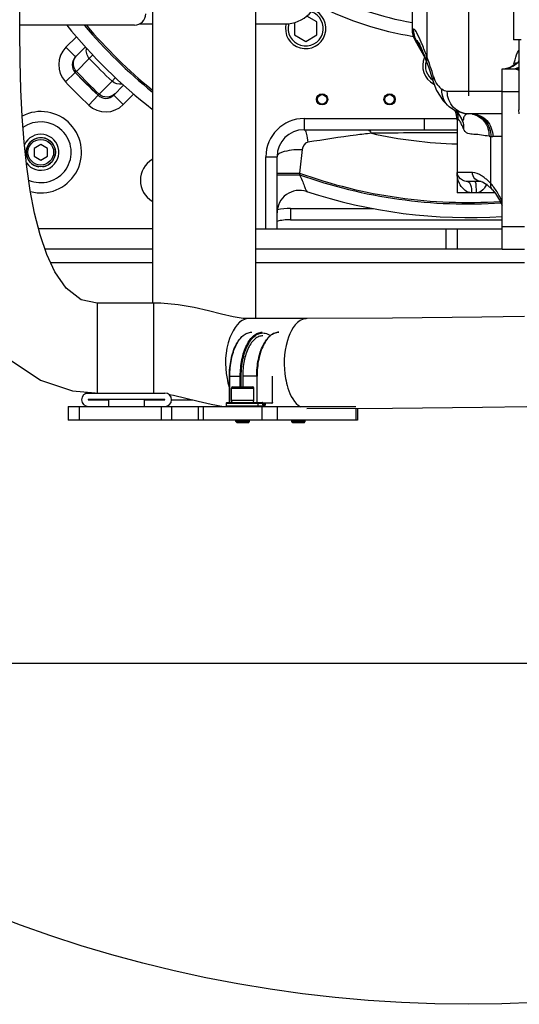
# Model space of a CAD drawing. Header units: millimetres. Extents: x 0 to 11890, y 0 to 8410.
# Tile 43 of 103: x 6911 to 7133, y 1690 to 2128. Entities that reach past the tile are written whole.
import ezdxf

# ---------------------------------------------------------------- set-up
doc = ezdxf.new("R2010")
doc.units = ezdxf.units.MM
doc.header["$LTSCALE"] = 653.95
doc.linetypes.add('CENTER', pattern=[0.6, 0.375, -0.075, 0.075, -0.075])
doc.layers.get('0').update_dxf_attribs({"linetype": 'CONTINUOUS'})
for name, color, linetype in [('304103000002DXF_CONTINUOUS_LINE', 7, 'CONTINUOUS'), ('304103000004DXF_CONTINUOUS_LINE', 7, 'CONTINUOUS'), ('304103000006_DXF_AXIS', 7, 'CONTINUOUS'), ('304103000006DXF_CONTINUOUS_LINE', 7, 'CONTINUOUS'), ('304105000021DXF_CONTINUOUS_LINE', 7, 'CONTINUOUS'), ('304105000028DXF_CONTINUOUS_LINE', 7, 'CONTINUOUS'), ('304105000035DXF_CONTINUOUS_LINE', 7, 'CONTINUOUS'), ('304105000038DXF_CONTINUOUS_LINE', 7, 'CONTINUOUS'), ('304105000040DXF_CONTINUOUS_LINE', 7, 'CONTINUOUS'), ('304109000002DXF_CONTINUOUS_LINE', 7, 'CONTINUOUS'), ('501023000027DXF_CONTINUOUS_LINE', 7, 'CONTINUOUS'), ('501023000034DXF_CONTINUOUS_LINE', 7, 'CONTINUOUS'), ('501023000035DXF_CONTINUOUS_LINE', 7, 'CONTINUOUS'), ('501023000231DXF_CONTINUOUS_LINE', 7, 'CONTINUOUS'), ('501025000001DXF_CONTINUOUS_LINE', 7, 'CONTINUOUS'), ('504001000008DXF_CONTINUOUS_LINE', 7, 'CONTINUOUS'), ('604006000004DXF_CONTINUOUS_LINE', 7, 'CONTINUOUS'), ('604006000006DXF_CONTINUOUS_LINE', 7, 'CONTINUOUS'), ('R50-1TANHUANDXF_CONTINUOUS_LINE', 7, 'CONTINUOUS')]:
    doc.layers.add(name, color=color, linetype=linetype)

msp = doc.modelspace()

# ---------------------------------------------------------------- linework, layer by layer
at = {"color": 2, "linetype": 'Continuous'}
msp.add_circle((7110.316, 2268.777), 578.65, dxfattribs=at)
at = {"layer": '304103000002DXF_CONTINUOUS_LINE', "color": 7, "linetype": 'Continuous'}
for p, q in [((7085.316, 2162.777), (7085.316, 2123.433)), ((7130.316, 2143.777), (7130.316, 2118.777)), ((7086.634, 2118.471), (7091.134, 2110.597)), ((7133.844, 2118.777), (7130.318, 2118.777)), ((7132.794, 2118.777), (7132.794, 2087.668)), ((7088.42, 2117.188), (7088.417, 2117.194)), ((7125.316, 2105.777), (7131.166, 2105.777)), ((7125.316, 2025.777), (7125.316, 2105.777)), ((7128.928, 2106.506), (7126.641, 2105.851)), ((7094.076, 2102.149), (7094.965, 2099.339)), ((7094.97, 2099.326), (7094.965, 2099.339)), ((7094.97, 2099.326), (7096.198, 2096.153)), ((7101.918, 2088.901), (7101.864, 2088.945)), ((7132.966, 2085.8), (7132.794, 2087.668)), ((7105.316, 2083.121), (7105.316, 2050.777)), ((7106.896, 2084.304), (7107.334, 2083.58)), ((7107.339, 2083.572), (7107.334, 2083.58)), ((7107.339, 2083.572), (7107.443, 2083.389)), ((7107.443, 2083.389), (7107.543, 2083.188)), ((7107.543, 2083.188), (7107.555, 2083.161)), ((7107.555, 2083.161), (7107.556, 2083.158)), ((7108.576, 2085.928), (7110.51, 2085.777)), ((7125.316, 2085.777), (7110.51, 2085.777)), ((7115.948, 2055.777), (7109.991, 2055.777)), ((7115.948, 2055.777), (7116.602, 2055.594)), ((7116.602, 2055.594), (7118.696, 2054.282)), ((7118.696, 2054.282), (7120.989, 2052.136)), ((7120.997, 2052.127), (7120.989, 2052.136)), ((7122.113, 2050.777), (7105.32, 2050.777)), ((7120.997, 2052.127), (7122.345, 2050.497)), ((7122.345, 2050.497), (7124.199, 2047.514)), ((7124.199, 2047.514), (7125.278, 2045.275)), ((7125.316, 2025.777), (7135.316, 2025.777))]:
    msp.add_line(p, q, dxfattribs=at)
at = {"layer": '304103000002DXF_CONTINUOUS_LINE', "color": 9, "linetype": 'Continuous'}
for p, q in [((7091.937, 2162.777), (7091.937, 2111.236)), ((7085.979, 2123.433), (7085.316, 2123.433)), ((7087.291, 2118.471), (7086.634, 2118.471)), ((7087.291, 2118.471), (7089.808, 2114.05)), ((7125.316, 2095.777), (7100.937, 2095.777)), ((7125.316, 2095.777), (7132.794, 2095.778)), ((7105.901, 2083.121), (7105.316, 2083.121)), ((7120.316, 2054.862), (7120.316, 2075.805)), ((7125.316, 2075.777), (7121.18, 2075.777)), ((7112.107, 2059.777), (7105.316, 2059.777)), ((7125.316, 2035.777), (7135.316, 2035.776))]:
    msp.add_line(p, q, dxfattribs=at)
at = {"layer": '304103000002DXF_CONTINUOUS_LINE', "color": 7, "linetype": 'Continuous'}
for points in [[(7088.418, 2117.192), (7088.473, 2117.091), (7088.806, 2116.414), (7089.329, 2115.225), (7089.994, 2113.595)], [(7089.994, 2113.595), (7090.768, 2111.585), (7091.633, 2109.248), (7092.136, 2107.856)], [(7092.136, 2107.856), (7092.86, 2105.797), (7094.076, 2102.149)], [(7131.525, 2108.456), (7131.622, 2108.665), (7131.441, 2108.408), (7130.561, 2107.516), (7128.928, 2106.506)], [(7096.198, 2096.153), (7099.054, 2091.681), (7101.864, 2088.945)], [(7101.918, 2088.901), (7104.443, 2087.272), (7108.576, 2085.928)], [(7105.104, 2087.057), (7105.643, 2086.28), (7106.896, 2084.304)]]:
    msp.add_lwpolyline(points, dxfattribs=at)
for centre, start, end in [((7095.316, 2123.433), 180, 209.74479), ((7095.316, 2083.121), 0, 25.31643)]:
    msp.add_arc(centre, 10, start, end, dxfattribs=at)
at = {"layer": '304103000002DXF_CONTINUOUS_LINE', "color": 9, "linetype": 'Continuous'}
for centre, radius, start, end in [((6987.864, 2074.548), 110.289, 22.4929, 23.04372), ((6921.71, 2050.152), 180.855, 18.7127, 19.74007), ((7125.237, 2115.52), 9.835, 316.14647, 321.10377), ((6896.473, 2041.548), 207.518, 18.37149, 18.72727), ((6861.874, 2030.155), 243.944, 17.2024, 18.34975), ((7125.523, 2115.113), 9.335, 289.46707, 291.2084), ((7125.542, 2115.065), 9.283, 291.20793, 293.28302), ((7167.673, 2099.77), 37.983, 167.41665, 168.22948), ((7131.158, 2115.16), 9.383, 270.04407, 280.23377), ((7129.003, 2115.113), 9.338, 288.66682, 294.21221), ((7104.685, 2104.523), 9.931, 220.49887, 231.58176), ((7095.871, 2083.122), 10.031, 19.76504, 23.28518), ((7095.795, 2083.109), 10.106, 0.06828, 19.68582), ((7110.752, 2085.614), 3.977, 210.88071, 212.26876), ((7100.203, 2079.994), 8.005, 19.12596, 23.28621), ((7110.668, 2083.366), 2.575, 106.86494, 118.14101), ((7110.678, 2077.687), 8.189, 79.76155, 80.96882), ((7121.108, 2087.1), 11.323, 261.83905, 265.99347), ((7121.184, 2089.42), 13.643, 266.35251, 269.98348), ((7098.81, 2034.212), 29.815, 43.83671, 47.45235), ((7104.924, 2040.659), 20.944, 38.06698, 42.6987), ((7103.106, 2039.217), 23.264, 35.84715, 38.10132)]:
    msp.add_arc(centre, radius, start, end, dxfattribs=at)
for points, knots in [([(7089.353, 2117.719), (7088.748, 2119.138), (7087.832, 2120.802), (7086.668, 2123.427), (7085.979, 2123.433)], [0, 0, 0, 0, 0.6913442, 1, 1, 1, 1]), ([(7088.415, 2117.197), (7088.309, 2117.383), (7088.015, 2117.829), (7087.648, 2118.47), (7087.291, 2118.472)], [0, 0, 0, 0, 0.3752366, 1, 1, 1, 1]), ([(7130.602, 2108.045), (7130.74, 2108.664), (7131.261, 2110.718), (7131.983, 2112.763), (7132.786, 2114.019)], [0, 0, 0, 0, 0.2982534, 1, 1, 1, 1]), ([(7097.134, 2098.073), (7096.923, 2098.321), (7095.946, 2099.589), (7095.283, 2101.084), (7094.906, 2102.301)], [0, 0, 0, 0, 0.2033919, 1, 1, 1, 1]), ([(7110.51, 2085.777), (7108.049, 2085.787), (7102.885, 2088.027), (7100.937, 2093.246), (7100.937, 2095.777)], [0, 0, 0, 0, 0.4930012, 1, 1, 1, 1]), ([(7106.313, 2082.87), (7106.247, 2082.94), (7106.129, 2083.053), (7105.969, 2083.121), (7105.901, 2083.121)], [0, 0, 0, 0, 0.5870373, 1, 1, 1, 1]), ([(7106.803, 2082.175), (7106.722, 2082.312), (7106.572, 2082.552), (7106.398, 2082.778), (7106.313, 2082.87)], [0, 0, 0, 0, 0.5588349, 1, 1, 1, 1]), ([(7108.36, 2084.517), (7108.194, 2084.18), (7108.154, 2083.734), (7108.007, 2082.584), (7107.533, 2083.262), (7107.389, 2083.49)], [0, 0, 0, 0, 0.4584227, 0.6702294, 1, 1, 1, 1]), ([(7112.134, 2085.746), (7114.215, 2085.37), (7118.289, 2082.728), (7119.555, 2078.148), (7119.5, 2075.892)], [0, 0, 0, 0, 0.4837202, 1, 1, 1, 1]), ([(7112.144, 2085.77), (7114.359, 2085.575), (7118.882, 2083.034), (7120.346, 2078.194), (7120.316, 2075.805)], [0, 0, 0, 0, 0.4821134, 1, 1, 1, 1]), ([(7112.152, 2085.777), (7114.493, 2085.777), (7119.478, 2083.393), (7121.18, 2078.294), (7121.18, 2075.777)], [0, 0, 0, 0, 0.4819787, 1, 1, 1, 1]), ([(7108.18, 2079.204), (7108.058, 2079.506), (7107.638, 2080.513), (7107.191, 2081.514), (7106.803, 2082.175)], [0, 0, 0, 0, 0.2980274, 1, 1, 1, 1]), ([(7119.5, 2075.892), (7117.255, 2076.214), (7114.212, 2076.767), (7109.957, 2076.746), (7108.541, 2078.311), (7108.18, 2079.204)], [0, 0, 0, 0, 0.5528646, 0.7651038, 1, 1, 1, 1]), ([(7109.991, 2055.777), (7109.208, 2055.777), (7107.03, 2056.231), (7105.317, 2058.376), (7105.316, 2059.777)], [0, 0, 0, 0, 0.3585255, 1, 1, 1, 1]), ([(7111.766, 2050.777), (7109.726, 2050.776), (7106.06, 2053.903), (7105.317, 2057.872), (7105.316, 2059.777)], [0, 0, 0, 0, 0.5170544, 1, 1, 1, 1]), ([(7117.674, 2057.284), (7117.189, 2057.668), (7115.541, 2058.855), (7113.539, 2059.777), (7112.107, 2059.777)], [0, 0, 0, 0, 0.3014535, 1, 1, 1, 1]), ([(7109.991, 2055.777), (7110.634, 2055.777), (7111.673, 2053.589), (7111.766, 2051.968), (7111.766, 2050.777)], [0, 0, 0, 0, 0.3505265, 1, 1, 1, 1]), ([(7113.088, 2055.777), (7113.606, 2055.777), (7113.573, 2053.163), (7113.831, 2051.958), (7113.831, 2050.777)], [0, 0, 0, 0, 0.3051801, 1, 1, 1, 1])]:
    msp.add_open_spline(points, degree=3, knots=knots, dxfattribs=at)
for points in [[(7087.292, 2118.471), (7086.446, 2119.958), (7085.979, 2121.722), (7085.979, 2123.433)], [(7091.937, 2111.236), (7091.234, 2113.079), (7090.518, 2114.918), (7089.763, 2116.741)], [(7092.136, 2107.856), (7091.754, 2108.918), (7091.702, 2110.132), (7091.937, 2111.236)], [(7125.533, 2105.777), (7126.582, 2105.777), (7127.645, 2105.963), (7128.634, 2106.312)], [(7129.022, 2105.777), (7130.026, 2105.777), (7131.042, 2105.946), (7131.992, 2106.267)], [(7129.211, 2106.538), (7130.374, 2107.039), (7131.452, 2107.793), (7132.329, 2108.706)], [(7131.166, 2105.777), (7131.747, 2105.777), (7132.35, 2105.55), (7132.81, 2105.195)], [(7094.965, 2099.339), (7094.673, 2100.282), (7094.67, 2101.342), (7094.906, 2102.301)], [(7101.864, 2088.945), (7099.659, 2090.717), (7098.343, 2093.919), (7098.514, 2096.742)], [(7100.937, 2095.777), (7100.068, 2095.777), (7099.195, 2096.201), (7098.514, 2096.742)], [(7109.454, 2085.636), (7108.994, 2085.39), (7108.589, 2084.986), (7108.36, 2084.517)], [(7107.766, 2082.616), (7108.142, 2081.534), (7108.28, 2080.346), (7108.18, 2079.204)], [(7113.226, 2056.949), (7112.525, 2057.682), (7112.107, 2058.763), (7112.107, 2059.777)], [(7115.926, 2055.777), (7114.945, 2055.777), (7113.903, 2056.239), (7113.226, 2056.949)], [(7118.971, 2056.177), (7118.552, 2056.561), (7118.12, 2056.932), (7117.674, 2057.284)], [(7117.436, 2052.872), (7116.631, 2051.739), (7115.221, 2050.777), (7113.831, 2050.777)], [(7118.393, 2054.668), (7118.146, 2054.036), (7117.829, 2053.425), (7117.436, 2052.872)], [(7120.989, 2052.136), (7120.353, 2052.822), (7120.13, 2053.945), (7120.316, 2054.862)], [(7123.427, 2050.578), (7122.977, 2051.355), (7122.49, 2052.113), (7121.963, 2052.841)], [(7125.27, 2046.893), (7124.72, 2048.151), (7124.116, 2049.389), (7123.427, 2050.578)], [(7125.314, 2045.299), (7125.1, 2045.786), (7125.09, 2046.393), (7125.27, 2046.893)]]:
    msp.add_open_spline(points, degree=3, dxfattribs=at)
at = {"layer": '304103000004DXF_CONTINUOUS_LINE', "color": 9, "linetype": 'Continuous'}
for p, q in [((6936.194, 2120.111), (6931.492, 2115.409)), ((6931.492, 2115.409), (6935.735, 2111.166)), ((6941.863, 2110.441), (6936.151, 2104.721)), ((6943.47, 2112.008), (6941.863, 2110.441)), ((6936.151, 2104.721), (6935.631, 2104.202)), ((6931.264, 2100.087), (6935.631, 2104.202)), ((6951.98, 2100.324), (6946.26, 2094.611)), ((6953.554, 2101.938), (6951.98, 2100.324)), ((6941.627, 2089.725), (6945.741, 2094.092)), ((6946.26, 2094.611), (6945.741, 2094.092)), ((6956.948, 2089.953), (6952.705, 2094.195)), ((6956.948, 2089.953), (6961.706, 2094.711)), ((7031.218, 2043.777), (7068.029, 2043.777)), ((7031.218, 2043.777), (7031.218, 2038.777))]:
    msp.add_line(p, q, dxfattribs=at)
at = {"layer": '304103000004DXF_CONTINUOUS_LINE', "color": 7, "linetype": 'Continuous'}
for p, q in [((6940.222, 2115.654), (6935.735, 2111.166)), ((6935.631, 2104.202), (6945.741, 2094.092)), ((6957.107, 2098.597), (6952.705, 2094.195)), ((7031.218, 2038.777), (7125.316, 2038.777))]:
    msp.add_line(p, q, dxfattribs=at)
at = {"layer": '304103000004DXF_CONTINUOUS_LINE', "color": 9, "linetype": 'Continuous'}
for centre, radius, start, end in [((6939.27, 2107.631), 11, 135, 223.29306), ((7110.316, 2268.777), 231.186, 223.22677, 226.77323), ((7110.316, 2268.777), 239.266, 223.28794, 226.71206), ((7110.316, 2268.777), 246, 223.29306, 226.70694), ((6949.17, 2097.731), 11, 226.70694, 315), ((6920.316, 2068.777), 18.083, 255.16245, 117.33107), ((7031.218, 2013.777), 30, 90, 101.37141)]:
    msp.add_arc(centre, radius, start, end, dxfattribs=at)
at = {"layer": '304103000004DXF_CONTINUOUS_LINE', "color": 7, "linetype": 'Continuous'}
for centre, radius, start, end in [((6939.27, 2107.631), 5, 135, 223.29306), ((7110.316, 2268.777), 240, 223.29306, 226.70694), ((6949.17, 2097.731), 5, 226.70694, 315), ((6920.316, 2068.777), 13.5, 246.22983, 125.98403), ((6975.316, 2056.277), 10.75, 120.49552, 239.50448), ((7031.218, 2013.777), 25, 90, 103.69522)]:
    msp.add_arc(centre, radius, start, end, dxfattribs=at)
at = {"layer": '304103000004DXF_CONTINUOUS_LINE', "color": 9, "linetype": 'Continuous'}
for points in [[(6941.863, 2110.441), (6940.762, 2111.611), (6940.257, 2113.549), (6940.654, 2115.105)], [(6956.493, 2099.078), (6954.97, 2098.74), (6953.117, 2099.254), (6951.98, 2100.324)]]:
    msp.add_open_spline(points, degree=3, dxfattribs=at)
for points, knots in [([(6936.151, 2104.721), (6935.292, 2105.631), (6934.245, 2108.217), (6935.351, 2110.782), (6936.232, 2111.664)], [0, 0, 0, 0, 0.5010689, 1, 1, 1, 1]), ([(6953.203, 2094.693), (6952.322, 2093.812), (6949.756, 2092.706), (6947.171, 2093.753), (6946.26, 2094.611)], [0, 0, 0, 0, 0.4989311, 1, 1, 1, 1])]:
    msp.add_open_spline(points, degree=3, knots=knots, dxfattribs=at)
at = {"layer": '304103000006_DXF_AXIS', "color": 7, "linetype": 'CENTER'}
msp.add_line((7110.316, 2268.777), (7110.316, 2093.777), dxfattribs=at)
at = {"layer": '304103000006DXF_CONTINUOUS_LINE', "color": 9, "linetype": 'Continuous'}
for p, q in [((7037.316, 2083.777), (7090.713, 2083.777)), ((7037.316, 2083.777), (7037.316, 2078.777)), ((7090.713, 2083.777), (7090.713, 2078.777)), ((7103.901, 2083.707), (7105.316, 2083.701)), ((7020.316, 2066.777), (7025.316, 2066.777)), ((7020.316, 2034.777), (7020.316, 2066.777)), ((7025.316, 2059.489), (7035.316, 2059.489)), ((7025.316, 2058.768), (7035.316, 2058.768)), ((7035.316, 2059.489), (7035.316, 2058.768))]:
    msp.add_line(p, q, dxfattribs=at)
at = {"layer": '304103000006DXF_CONTINUOUS_LINE', "color": 7, "linetype": 'Continuous'}
for p, q in [((7037.316, 2078.777), (7090.713, 2078.777)), ((7025.316, 2034.777), (7025.316, 2066.777)), ((7038.347, 2051.379), (7038.454, 2051.345))]:
    msp.add_line(p, q, dxfattribs=at)
for centre, radius in [((7045.316, 2092.277), 2.5), ((7045.316, 2092.277), 2.1), ((7075.316, 2092.277), 2.5), ((7075.316, 2092.277), 2.1)]:
    msp.add_circle(centre, radius, dxfattribs=at)
at = {"layer": '304103000006DXF_CONTINUOUS_LINE', "color": 9, "linetype": 'Continuous'}
for centre, radius, start, end in [((7110.316, 2268.777), 144.521, 243.62836, 260.03805), ((7110.316, 2268.777), 150.498, 243.62836, 260.6436), ((7110.316, 2268.777), 223, 220.089, 230.94522), ((7110.316, 2268.777), 222.321, 220.23401, 230.80021), ((7037.316, 2066.777), 17, 90, 180), ((7110.935, -2436.954), 4514.392, 90.071432, 90.554882), ((7110.316, 2268.777), 196.34, 257.31913, 268.53955), ((8539.966, 1894.009), 1513.722, 173.324006, 173.723883), ((7110.316, 2268.777), 222.321, 250.28445, 273.64019), ((7110.316, 2268.777), 223, 250.347, 273.71079)]:
    msp.add_arc(centre, radius, start, end, dxfattribs=at)
at = {"layer": '304103000006DXF_CONTINUOUS_LINE', "color": 7, "linetype": 'Continuous'}
for centre, radius, start, end in [((7110.316, 2268.777), 229, 218.81646, 232.17303), ((7037.316, 2066.777), 12, 90, 180), ((7035.316, 2041.85), 10, 71.71116, 180), ((7110.316, 2268.777), 229, 251.69749, 273.75812)]:
    msp.add_arc(centre, radius, start, end, dxfattribs=at)
at = {"layer": '304103000006DXF_CONTINUOUS_LINE', "color": 9, "linetype": 'Continuous'}
for points in [[(7090.713, 2083.777), (7095.109, 2083.776), (7099.505, 2083.73), (7103.901, 2083.707)], [(7090.713, 2078.777), (7095.581, 2078.777), (7100.448, 2078.737), (7105.316, 2078.724)], [(7038.93, 2073.199), (7037.607, 2072.983), (7036.663, 2071.319), (7036.508, 2069.986)]]:
    msp.add_open_spline(points, degree=3, dxfattribs=at)
for points, knots in [([(7037.316, 2078.776), (7037.91, 2078.777), (7038.562, 2076.108), (7038.809, 2074.568), (7038.93, 2073.199)], [0, 0, 0, 0, 0.3017686, 1, 1, 1, 1]), ([(7065.316, 2078.777), (7065.885, 2078.777), (7066.655, 2078.151), (7067.087, 2077.459), (7067.218, 2077.227)], [0, 0, 0, 0, 0.6805959, 1, 1, 1, 1]), ([(7067.216, 2077.226), (7064.952, 2076.958), (7055.502, 2075.776), (7046.082, 2074.356), (7038.93, 2073.199)], [0, 0, 0, 0, 0.2393725, 1, 1, 1, 1]), ([(7025.316, 2066.777), (7025.316, 2068.158), (7030.504, 2069.944), (7033.887, 2070.088), (7036.508, 2069.986)], [0, 0, 0, 0, 0.3449328, 1, 1, 1, 1]), ([(7035.316, 2058.768), (7035.688, 2057.93), (7036.332, 2056.389), (7037.517, 2053.868), (7037.627, 2052.907), (7038.678, 2051.202), (7038.454, 2051.345)], [0, 0, 0, 0, 0.3409878, 0.6562722, 0.9011648, 1, 1, 1, 1])]:
    msp.add_open_spline(points, degree=3, knots=knots, dxfattribs=at)
at = {"layer": '304105000021DXF_CONTINUOUS_LINE', "color": 7, "linetype": 'Continuous'}
for p, q in [((6941.418, 1961.777), (6975.418, 1961.777)), ((6975.418, 1958.827), (6941.418, 1958.827)), ((6941.418, 1958.727), (6950.418, 1958.727)), ((6950.418, 1958.727), (6950.418, 1955.777)), ((6966.418, 1958.727), (6975.418, 1958.727)), ((6966.418, 1955.777), (6966.418, 1958.727))]:
    msp.add_line(p, q, dxfattribs=at)
for centre, radius, start, end in [((6941.418, 1958.777), 3, 90, 270), ((6975.418, 1958.777), 3, 270, 90), ((6941.418, 1958.777), 0.05, 90, 270), ((6975.418, 1958.777), 0.05, 270, 90)]:
    msp.add_arc(centre, radius, start, end, dxfattribs=at)
at = {"layer": '304105000028DXF_CONTINUOUS_LINE', "color": 7, "linetype": 'Continuous'}
for p, q in [((6969.918, 2034.777), (6919.344, 2034.777)), ((7015.918, 2034.777), (7125.316, 2034.777)), ((7100.316, 2034.777), (7100.316, 2025.777)), ((6969.918, 2025.777), (6922.19, 2025.777)), ((7125.316, 2025.777), (7015.918, 2025.777)), ((6702.316, 1841.777), (7364.316, 1841.777))]:
    msp.add_line(p, q, dxfattribs=at)
at = {"layer": '304105000028DXF_CONTINUOUS_LINE', "color": 9, "linetype": 'Continuous'}
for p, q in [((7105.316, 2034.777), (7105.316, 2025.777)), ((6924.675, 2019.777), (6969.918, 2019.777)), ((7015.918, 2019.777), (7135.316, 2019.777))]:
    msp.add_line(p, q, dxfattribs=at)
at = {"layer": '304105000035DXF_CONTINUOUS_LINE', "color": 7, "linetype": 'Continuous'}
for p, q in [((6964.095, 2125.777), (6969.918, 2125.777)), ((7015.918, 2125.777), (7028.918, 2125.777))]:
    msp.add_line(p, q, dxfattribs=at)
msp.add_arc((7028.918, 2140.777), 15, 270, 360, dxfattribs=at)
at = {"layer": '304105000038DXF_CONTINUOUS_LINE', "color": 7, "linetype": 'Continuous'}
msp.add_line((6961.918, 2125.277), (6910.937, 2125.277), dxfattribs=at)
msp.add_arc((6961.918, 2130.277), 5, 270, 360, dxfattribs=at)
at = {"layer": '304105000040DXF_CONTINUOUS_LINE', "color": 7, "linetype": 'Continuous'}
for p, q in [((6969.918, 2170.777), (6969.918, 2001.777)), ((7015.918, 1994.827), (7015.918, 2135.777)), ((6969.918, 1958.827), (6969.918, 1958.727)), ((6932.418, 1955.777), (7060.363, 1955.777)), ((6932.418, 1955.777), (6932.418, 1949.777)), ((7061.033, 1954.927), (7061.033, 1949.777)), ((7061.033, 1949.777), (6932.418, 1949.777))]:
    msp.add_line(p, q, dxfattribs=at)
at = {"layer": '304105000040DXF_CONTINUOUS_LINE', "color": 9, "linetype": 'Continuous'}
for p, q in [((6969.918, 1958.777), (6970.418, 1958.777)), ((6974.418, 1958.777), (6975.466, 1958.777)), ((6978.402, 1958.777), (6987.877, 1958.777)), ((6937.418, 1955.777), (6937.418, 1949.777)), ((6973.918, 1949.777), (6973.918, 1955.777)), ((6978.616, 1949.777), (6978.616, 1955.777)), ((6990.197, 1955.777), (6990.197, 1949.777)), ((6992.395, 1955.777), (6992.395, 1949.777)), ((7018.533, 1955.777), (7018.533, 1949.777)), ((7025.363, 1955.777), (7025.363, 1949.777)), ((7060.363, 1954.924), (7060.363, 1949.777))]:
    msp.add_line(p, q, dxfattribs=at)
at = {"layer": '304109000002DXF_CONTINUOUS_LINE', "color": 9, "linetype": 'Continuous'}
for p, q in [((7004.142, 1969.277), (7009.378, 1969.277)), ((7004.292, 1957.577), (7004.292, 1969.277)), ((7008.969, 1964.577), (7008.969, 1969.277)), ((7009.378, 1964.577), (7009.378, 1969.277)), ((7016.266, 1969.277), (7010.028, 1969.277)), ((7002.693, 1957.277), (7018.978, 1957.277)), ((7002.693, 1956.077), (7019.638, 1956.077)), ((7016.688, 1957.277), (7016.688, 1956.077)), ((7018.938, 1957.277), (7018.938, 1956.877)), ((7018.978, 1956.877), (7018.938, 1956.877)), ((7019.238, 1956.277), (7019.488, 1956.277))]:
    msp.add_line(p, q, dxfattribs=at)
at = {"layer": '304109000002DXF_CONTINUOUS_LINE', "color": 7, "linetype": 'Continuous'}
for p, q in [((7004.142, 1957.577), (7004.142, 1969.277)), ((7010.028, 1969.277), (7010.028, 1964.577)), ((7016.266, 1969.277), (7016.266, 1957.577)), ((7023.243, 1957.577), (7023.243, 1969.277)), ((7002.693, 1957.277), (7002.693, 1956.077)), ((7002.993, 1957.577), (7018.678, 1957.577)), ((7022.943, 1957.277), (7018.978, 1957.277)), ((7018.978, 1957.277), (7018.978, 1956.877)), ((7019.04, 1956.577), (7019.228, 1956.577))]:
    msp.add_line(p, q, dxfattribs=at)
for centre, radius, start, end in [((7002.993, 1957.277), 0.3, 90, 180), ((7002.993, 1956.077), 0.3, 180, 270), ((7018.677, 1957.277), 0.301, 0.03476, 17.27524)]:
    msp.add_arc(centre, radius, start, end, dxfattribs=at)
at = {"layer": '304109000002DXF_CONTINUOUS_LINE', "color": 9, "linetype": 'Continuous'}
msp.add_arc((7018.975, 1956.341), 0.237, 64.46854, 71.21996, dxfattribs=at)
at = {"layer": '304109000002DXF_CONTINUOUS_LINE', "color": 7, "linetype": 'Continuous'}
for points, knots in [([(7004.142, 1969.277), (7004.142, 1971.765), (7004.587, 1976.48), (7006.286, 1981.947), (7008.34, 1985.399), (7010.044, 1987.273), (7011.959, 1988.486), (7013.372, 1988.777), (7014.042, 1988.777)], [0, 0, 0, 0, 0.3154942, 0.5966509, 0.7169684, 0.8223669, 0.9149731, 1, 1, 1, 1]), ([(7018.978, 1987.177), (7018.385, 1987.177), (7017.128, 1986.915), (7015.413, 1985.821), (7013.871, 1984.116), (7011.994, 1980.948), (7010.437, 1975.915), (7010.028, 1971.572), (7010.028, 1969.277)], [0, 0, 0, 0, 0.0823069, 0.1731323, 0.27789, 0.3984495, 0.6816254, 1, 1, 1, 1]), ([(7016.266, 1969.277), (7016.266, 1971.765), (7016.711, 1976.48), (7018.41, 1981.947), (7020.464, 1985.399), (7022.168, 1987.273), (7024.084, 1988.486), (7025.496, 1988.777), (7026.166, 1988.777)], [0, 0, 0, 0, 0.3154942, 0.5966509, 0.7169684, 0.8223669, 0.9149731, 1, 1, 1, 1]), ([(7019.04, 1956.576), (7019.035, 1956.584), (7019.026, 1956.604), (7019.018, 1956.625), (7019.014, 1956.637)], [0, 0, 0, 0, 0.4406749, 1, 1, 1, 1]), ([(7019.055, 1956.554), (7019.055, 1956.553), (7019.045, 1956.568), (7019.044, 1956.569), (7019.04, 1956.576)], [0, 0, 0, 0, 0.1042528, 1, 1, 1, 1]), ([(7019.75, 1955.9), (7019.84, 1955.964), (7020.185, 1956.345), (7020.278, 1956.885), (7020.278, 1957.277)], [0, 0, 0, 0, 0.2206852, 1, 1, 1, 1])]:
    msp.add_open_spline(points, degree=3, knots=knots, dxfattribs=at)
at = {"layer": '304109000002DXF_CONTINUOUS_LINE', "color": 9, "linetype": 'Continuous'}
for points, knots in [([(7004.292, 1969.277), (7004.292, 1971.777), (7004.737, 1976.509), (7006.434, 1981.991), (7008.479, 1985.442), (7010.158, 1987.3), (7012.026, 1988.492), (7013.396, 1988.777), (7014.042, 1988.777)], [0, 0, 0, 0, 0.3183758, 0.60155, 0.7221102, 0.826868, 0.9176931, 1, 1, 1, 1]), ([(7008.969, 1969.277), (7008.969, 1971.777), (7009.413, 1976.509), (7011.11, 1981.991), (7013.155, 1985.442), (7014.834, 1987.3), (7016.703, 1988.492), (7018.072, 1988.777), (7018.719, 1988.777)], [0, 0, 0, 0, 0.3183758, 0.60155, 0.7221102, 0.826868, 0.9176931, 1, 1, 1, 1]), ([(7009.378, 1969.277), (7009.378, 1972.265), (7009.863, 1976.629), (7011.609, 1981.864), (7013.288, 1984.966), (7015.311, 1987.227), (7017.659, 1988.502), (7020.192, 1988.532), (7021.662, 1987.766), (7022.327, 1987.271)], [0, 0, 0, 0, 0.3348045, 0.4849826, 0.6164388, 0.7273449, 0.8208626, 0.9070371, 1, 1, 1, 1]), ([(7026.166, 1988.777), (7025.52, 1988.777), (7024.15, 1988.492), (7022.282, 1987.3), (7020.603, 1985.442), (7018.558, 1981.991), (7016.861, 1976.509), (7016.416, 1971.777), (7016.416, 1969.277)], [0, 0, 0, 0, 0.0823069, 0.173132, 0.2778898, 0.39845, 0.6816242, 1, 1, 1, 1]), ([(7016.428, 1957.577), (7016.496, 1957.577), (7016.641, 1957.503), (7016.688, 1957.352), (7016.688, 1957.277)], [0, 0, 0, 0, 0.4746814, 1, 1, 1, 1]), ([(7016.688, 1956.077), (7016.688, 1956.002), (7016.641, 1955.852), (7016.496, 1955.777), (7016.428, 1955.777)], [0, 0, 0, 0, 0.5253186, 1, 1, 1, 1]), ([(7018.952, 1956.694), (7018.961, 1956.637), (7018.996, 1956.476), (7019.122, 1956.277), (7019.238, 1956.277)], [0, 0, 0, 0, 0.3325704, 1, 1, 1, 1]), ([(7018.978, 1956.577), (7018.99, 1956.577), (7019.015, 1956.575), (7019.04, 1956.569), (7019.052, 1956.565)], [0, 0, 0, 0, 0.4972476, 1, 1, 1, 1]), ([(7019.228, 1956.577), (7019.282, 1956.577), (7019.576, 1956.691), (7019.667, 1957.038), (7019.705, 1957.277)], [0, 0, 0, 0, 0.1838407, 1, 1, 1, 1]), ([(7019.228, 1956.577), (7019.296, 1956.577), (7019.441, 1956.503), (7019.488, 1956.352), (7019.488, 1956.277)], [0, 0, 0, 0, 0.4746814, 1, 1, 1, 1]), ([(7019.638, 1956.077), (7019.638, 1956.002), (7019.591, 1955.852), (7019.446, 1955.777), (7019.378, 1955.777)], [0, 0, 0, 0, 0.5253186, 1, 1, 1, 1]), ([(7019.488, 1956.277), (7019.563, 1956.277), (7019.786, 1956.366), (7020.017, 1956.744), (7020.097, 1957.082), (7020.12, 1957.277)], [0, 0, 0, 0, 0.1783883, 0.532115, 1, 1, 1, 1]), ([(7019.638, 1956.077), (7019.72, 1956.077), (7019.97, 1956.199), (7020.183, 1956.658), (7020.238, 1957.052), (7020.238, 1957.277)], [0, 0, 0, 0, 0.1717475, 0.5313996, 1, 1, 1, 1]), ([(7021.243, 1957.277), (7021.222, 1957.277), (7021.108, 1957.335), (7021.093, 1957.48), (7021.093, 1957.577)], [0, 0, 0, 0, 0.1745234, 1, 1, 1, 1])]:
    msp.add_open_spline(points, degree=3, knots=knots, dxfattribs=at)
at = {"layer": '304109000002DXF_CONTINUOUS_LINE', "color": 7, "linetype": 'Continuous'}
for points in [[(7018.964, 1957.366), (7018.929, 1957.479), (7018.796, 1957.577), (7018.678, 1957.577)], [(7018.988, 1956.743), (7018.981, 1956.788), (7018.978, 1956.832), (7018.978, 1956.877)], [(7019.014, 1956.637), (7019.002, 1956.672), (7018.994, 1956.707), (7018.988, 1956.743)], [(7019.378, 1955.777), (7019.508, 1955.777), (7019.643, 1955.825), (7019.75, 1955.9)], [(7023.22, 1957.462), (7023.178, 1957.359), (7023.054, 1957.277), (7022.943, 1957.277)], [(7023.243, 1957.577), (7023.243, 1957.538), (7023.235, 1957.498), (7023.22, 1957.462)]]:
    msp.add_open_spline(points, degree=3, dxfattribs=at)
at = {"layer": '304109000002DXF_CONTINUOUS_LINE', "color": 9, "linetype": 'Continuous'}
for points in [[(7018.678, 1957.577), (7018.779, 1957.577), (7018.884, 1957.487), (7018.918, 1957.392)], [(7018.918, 1957.392), (7018.931, 1957.356), (7018.938, 1957.316), (7018.938, 1957.277)], [(7018.938, 1956.877), (7018.938, 1956.816), (7018.942, 1956.754), (7018.952, 1956.694)], [(7019.077, 1956.554), (7019.174, 1956.508), (7019.238, 1956.384), (7019.238, 1956.277)], [(7022.943, 1957.277), (7023.045, 1957.277), (7023.15, 1957.368), (7023.184, 1957.464)], [(7023.184, 1957.464), (7023.196, 1957.5), (7023.203, 1957.539), (7023.203, 1957.577)]]:
    msp.add_open_spline(points, degree=3, dxfattribs=at)
at = {"layer": '501023000027DXF_CONTINUOUS_LINE', "color": 9, "linetype": 'Continuous'}
msp.add_line((7005.043, 1963.977), (7015.043, 1963.977), dxfattribs=at)
at = {"layer": '501023000027DXF_CONTINUOUS_LINE', "color": 7, "linetype": 'Continuous'}
for p, q in [((7005.043, 1958.577), (7005.043, 1963.977)), ((7005.643, 1964.577), (7014.443, 1964.577)), ((7015.043, 1958.577), (7015.043, 1963.977)), ((7005.043, 1958.577), (7015.043, 1958.577)), ((7007.043, 1949.077), (7007.043, 1949.777)), ((7013.043, 1949.077), (7007.043, 1949.077)), ((7007.543, 1948.577), (7007.043, 1949.077)), ((7012.543, 1948.577), (7007.543, 1948.577)), ((7012.543, 1948.577), (7013.043, 1949.077)), ((7013.043, 1949.077), (7013.043, 1949.777)), ((7031.843, 1949.077), (7031.843, 1949.777)), ((7037.843, 1949.077), (7031.843, 1949.077)), ((7032.343, 1948.577), (7031.843, 1949.077)), ((7037.343, 1948.577), (7032.343, 1948.577)), ((7037.343, 1948.577), (7037.843, 1949.077)), ((7037.843, 1949.077), (7037.843, 1949.777))]:
    msp.add_line(p, q, dxfattribs=at)
at = {"layer": '501023000027DXF_CONTINUOUS_LINE', "color": 2, "linetype": 'Continuous'}
for p, q in [((7007.643, 1949.777), (7007.643, 1948.577)), ((7012.443, 1949.777), (7012.443, 1948.577)), ((7032.443, 1949.777), (7032.443, 1948.577)), ((7037.243, 1949.777), (7037.243, 1948.577))]:
    msp.add_line(p, q, dxfattribs=at)
at = {"layer": '501023000027DXF_CONTINUOUS_LINE', "color": 7, "linetype": 'Continuous'}
for centre, start, end in [((7005.643, 1963.977), 90, 180), ((7014.443, 1963.977), 0, 90)]:
    msp.add_arc(centre, 0.6, start, end, dxfattribs=at)
at = {"layer": '501023000034DXF_CONTINUOUS_LINE', "color": 7, "linetype": 'Continuous'}
msp.add_arc((7099.016, 2107.172), 9, 154.74194, 243.72596, dxfattribs=at)
at = {"layer": '501023000034DXF_CONTINUOUS_LINE', "color": 9, "linetype": 'Continuous'}
msp.add_arc((7099.016, 2107.172), 7.8, 163.35854, 234.41107, dxfattribs=at)
at = {"layer": '501023000035DXF_CONTINUOUS_LINE', "color": 7, "linetype": 'Continuous'}
for p, q in [((7043.032, 2126.685), (7038.514, 2129.293)), ((7043.032, 2120.911), (7043.032, 2126.685)), ((7033.032, 2126.425), (7033.032, 2120.911)), ((7033.032, 2120.911), (7038.032, 2118.024)), ((7038.032, 2118.024), (7043.032, 2120.911))]:
    msp.add_line(p, q, dxfattribs=at)
msp.add_arc((7038.032, 2123.798), 9, 166.91379, 69.70326, dxfattribs=at)
at = {"layer": '501023000035DXF_CONTINUOUS_LINE', "color": 9, "linetype": 'Continuous'}
msp.add_arc((7038.032, 2123.798), 7.8, 163.80439, 72.04909, dxfattribs=at)
at = {"layer": '501023000231DXF_CONTINUOUS_LINE', "color": 7, "linetype": 'Continuous'}
for p, q in [((6920.316, 2072.241), (6917.316, 2070.509)), ((6917.316, 2070.509), (6917.316, 2067.045)), ((6923.316, 2070.509), (6920.316, 2072.241)), ((6923.316, 2067.045), (6923.316, 2070.509)), ((6917.316, 2067.045), (6920.316, 2065.313)), ((6920.316, 2065.313), (6923.316, 2067.045))]:
    msp.add_line(p, q, dxfattribs=at)
msp.add_circle((6920.316, 2068.777), 6.5, dxfattribs=at)
at = {"layer": '501023000231DXF_CONTINUOUS_LINE', "color": 9, "linetype": 'Continuous'}
msp.add_circle((6920.316, 2068.777), 5.7, dxfattribs=at)
at = {"layer": '501025000001DXF_CONTINUOUS_LINE', "color": 7, "linetype": 'Continuous'}
for p, q in [((6940.168, 1961.777), (6941.418, 1961.777)), ((6940.168, 1961.547), (6940.168, 1961.777)), ((6940.168, 1961.547), (6940.267, 1961.547)), ((6940.194, 1961.521), (6940.168, 1961.547)), ((6942.418, 1958.727), (6942.418, 1958.827)), ((6946.418, 1958.727), (6946.418, 1958.827)), ((6970.418, 1958.727), (6970.418, 1958.827)), ((6974.418, 1958.727), (6974.418, 1958.827))]:
    msp.add_line(p, q, dxfattribs=at)
at = {"layer": '501025000001DXF_CONTINUOUS_LINE', "color": 2, "linetype": 'Continuous'}
for p, q in [((6942.918, 1958.727), (6942.918, 1958.827)), ((6945.918, 1958.727), (6945.918, 1958.827)), ((6970.918, 1958.727), (6970.918, 1958.827)), ((6973.918, 1958.727), (6973.918, 1958.827))]:
    msp.add_line(p, q, dxfattribs=at)
at = {"layer": '504001000008DXF_CONTINUOUS_LINE', "color": 7, "linetype": 'Continuous'}
msp.add_arc((6920.316, 2068.777), 8, 216.58892, 155.42097, dxfattribs=at)
at = {"layer": '604006000004DXF_CONTINUOUS_LINE', "color": 7, "linetype": 'Continuous'}
for start, end in [(97.71544, 262.28456), (277.71544, 95.34285)]:
    msp.add_arc((6920.316, 2068.777), 6.5, start, end, dxfattribs=at)
at = {"layer": '604006000006DXF_CONTINUOUS_LINE', "color": 7, "linetype": 'Continuous'}
for p, q in [((7005.043, 1958.538), (7005.178, 1958.577)), ((7005.043, 1958.538), (7015.043, 1958.538)), ((7005.32, 1957.577), (7005.043, 1958.538)), ((7014.766, 1957.577), (7015.043, 1958.538)), ((7015.043, 1958.538), (7014.907, 1958.577))]:
    msp.add_line(p, q, dxfattribs=at)
at = {"layer": 'R50-1TANHUANDXF_CONTINUOUS_LINE', "color": 9, "linetype": 'Continuous'}
for p, q in [((6945.418, 2001.777), (6945.418, 1961.777)), ((6970.418, 2001.777), (6970.418, 1961.777)), ((7012.552, 1994.827), (7012.495, 1994.827))]:
    msp.add_line(p, q, dxfattribs=at)
at = {"layer": 'R50-1TANHUANDXF_CONTINUOUS_LINE', "color": 7, "linetype": 'Continuous'}
for p, q in [((6970.418, 2001.777), (6945.418, 2001.777)), ((7038.533, 1994.827), (7012.552, 1994.827)), ((6934.439, 1962.811), (6944.427, 1961.87))]:
    msp.add_line(p, q, dxfattribs=at)
for points in [[(6870.927, 2132.045), (6871.099, 2108.837), (6872.005, 2084.297), (6873.883, 2061.707), (6876.946, 2040.787), (6881.456, 2021.507), (6887.752, 2003.994), (6896.252, 1988.675), (6907.146, 1976.228), (6920.18, 1967.485), (6934.439, 1962.811)], [(6945.418, 2001.777), (6938.235, 2003.118), (6931.544, 2008.333), (6926.616, 2015.585), (6923.008, 2023.376), (6920.018, 2032.146), (6917.578, 2041.681), (6915.634, 2051.713), (6914.101, 2062.233), (6912.92, 2073.236), (6912.052, 2084.704), (6911.456, 2096.689), (6911.101, 2109.218), (6910.943, 2122.378), (6910.918, 2133.277)], [(7012.495, 1994.827), (7010.295, 1994.955), (7005.773, 1995.649), (7000.654, 1996.818), (6994.903, 1998.264), (6988.467, 1999.761), (6981.34, 2000.982), (6973.626, 2001.702), (6970.418, 2001.777)], [(7135.316, 1995.805), (7116.325, 1995.485), (7076.547, 1995.006), (7038.534, 1994.827)], [(6977.32, 1961.08), (6979.304, 1960.768), (6984.716, 1959.56), (6990.199, 1958.202), (6995.987, 1956.834), (7001.548, 1955.777)], [(7038.534, 1954.827), (7076.67, 1954.996), (7116.576, 1955.483), (7156.031, 1956.148), (7195.078, 1956.83), (7235.312, 1957.227)]]:
    msp.add_lwpolyline(points, dxfattribs=at)
at = {"layer": 'R50-1TANHUANDXF_CONTINUOUS_LINE', "color": 9, "linetype": 'Continuous'}
for points, knots in [([(7012.495, 1994.826), (7008.595, 1994.782), (7001.882, 1983.789), (7002.071, 1974.249), (7003.101, 1968.291)], [0, 0, 0, 0, 0.3921663, 1, 1, 1, 1]), ([(7036.956, 1994.577), (7033.216, 1993.382), (7028.264, 1983.136), (7028.126, 1973.821), (7029.082, 1968.291)], [0, 0, 0, 0, 0.4116207, 1, 1, 1, 1]), ([(7038.533, 1994.826), (7038.268, 1994.826), (7037.734, 1994.784), (7037.212, 1994.659), (7036.956, 1994.577)], [0, 0, 0, 0, 0.4954571, 1, 1, 1, 1]), ([(7029.082, 1968.291), (7029.335, 1966.829), (7030.448, 1962.181), (7032.887, 1957.221), (7035.84, 1955.567)], [0, 0, 0, 0, 0.3047396, 1, 1, 1, 1])]:
    msp.add_open_spline(points, degree=3, knots=knots, dxfattribs=at)
msp.add_open_spline([(7003.101, 1968.291), (7003.328, 1966.977), (7003.631, 1965.673), (7004.02, 1964.398)], degree=3, dxfattribs=at)

doc.saveas('drawing.dxf')
